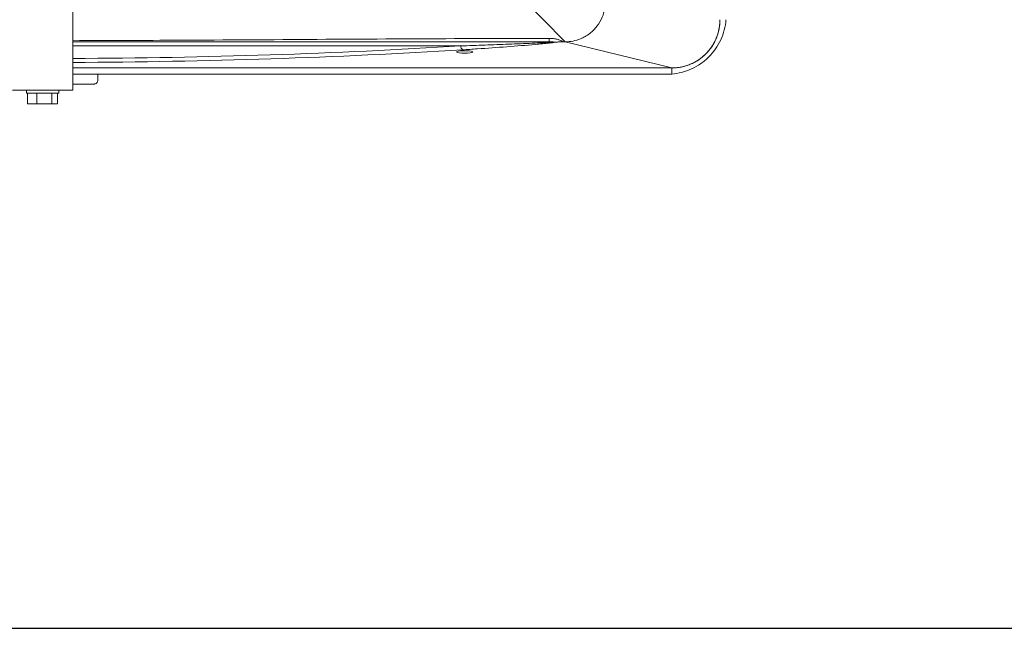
# Model space of a CAD drawing. Header units: millimetres. Extents: x -96593 to 66336, y -23969 to 7139.
# Tile 232 of 256: x -75329 to -75287, y -5306 to -5280. Entities that reach past the tile are written whole.
import ezdxf

# ---------------------------------------------------------------- set-up
doc = ezdxf.new("R2010")
doc.units = ezdxf.units.MM
doc.layers.add('mm_punktwstawienia', color=1, linetype='Continuous', lineweight=50)

# ---------------------------------------------------------------- blocks, each defined once
blk = doc.blocks.new('W_Z_TYLU')
at = {"color": 7, "linetype": 'Continuous', "lineweight": 13}
for p, q in [((315.888, 455.768), (315.888, 448.051)), ((335.201, 450.251), (315.888, 450.251)), ((340.388, 450.451), (340.282, 450.451)), ((345.688, 449.151), (340.388, 450.451)), ((335.466, 450.011), (335.31, 450.011)), ((345.688, 449.151), (315.888, 449.151)), ((317.138, 448.851), (315.888, 448.851)), ((317.138, 448.851), (317.138, 448.551)), ((345.688, 449.151), (345.688, 448.851)), ((316.938, 448.351), (315.888, 448.351)), ((312.888, 448.051), (315.888, 448.051)), ((313.588, 448.051), (313.588, 447.891)), ((315.188, 447.891), (313.588, 447.891)), ((313.643, 447.361), (313.643, 447.891)), ((314.092, 447.361), (314.092, 447.891)), ((314.838, 447.361), (314.838, 447.891)), ((315.133, 447.361), (315.133, 447.891)), ((315.188, 447.891), (315.188, 448.051)), ((314.092, 447.361), (313.643, 447.361)), ((314.838, 447.361), (314.092, 447.361)), ((315.133, 447.361), (314.838, 447.361))]:
    blk.add_line(p, q, dxfattribs=at)
at = {"color": 7, "linetype": 'Continuous', "lineweight": 13, "flags": 128}
blk.add_lwpolyline([(331.93, 459.039), (332.915, 458.039), (333.926, 457.013), (334.961, 455.962), (336.017, 454.89), (337.09, 453.8), (338.179, 452.694), (339.279, 451.577), (340.388, 450.451)], dxfattribs=at)
at = {"color": 7, "linetype": 'Continuous', "lineweight": 13}
for centre, radius, start, end in [((345.688, 451.551), 2.4, 270, 0), ((335.452, 450.231), 0.252, 175.3164, 224.6418), ((315.138, 450.584), 24.445, 359.6898, 0.0903)]:
    blk.add_arc(centre, radius, start, end, dxfattribs=at)
for centre, major_axis, ratio, start_param, end_param in [((314.388, 459.079), (58, 0), 0.16306, 4.738254, 5.079424), ((314.388, 458.882), (58.2, 0), 0.1625, 4.738165, 5.079424), ((335.388, 449.948), (0.4, 0), 0.1625, 1.767228, 7.65755)]:
    blk.add_ellipse(centre, major_axis=major_axis, ratio=ratio, start_param=start_param, end_param=end_param, dxfattribs=at)
for points, knots in [([(342.388, 452.451), (342.388, 452.19), (342.3, 451.749), (342.076, 451.364), (341.966, 451.223)], [0, 0, 0, 0, 0.25, 0.4211761, 0.4211761, 0.4211761, 0.4211761]), ([(341.966, 451.223), (341.915, 451.158), (341.806, 451.034), (341.682, 450.924), (341.616, 450.873)], [0.4211761, 0.4211761, 0.4211761, 0.4211761, 0.5, 0.5788236, 0.5788236, 0.5788236, 0.5788236]), ([(348.388, 451.551), (348.363, 451.207), (348.23, 450.697), (347.877, 450.087), (347.54, 449.688), (347.133, 449.35), (346.683, 449.093), (346.192, 448.919), (345.858, 448.864), (345.688, 448.851)], [0, 0, 0, 0, 0.25, 0.375, 0.5, 0.625, 0.75, 0.875, 1, 1, 1, 1]), ([(348.088, 451.551), (348.088, 451.536), (348.088, 451.504), (348.086, 451.457), (348.084, 451.41), (348.081, 451.363), (348.076, 451.316), (348.071, 451.27), (348.065, 451.223), (348.058, 451.176), (348.051, 451.13), (348.03, 451.022), (347.988, 450.854), (347.909, 450.632), (347.808, 450.418), (347.646, 450.149), (347.396, 449.843), (347.09, 449.593), (346.821, 449.431), (346.608, 449.331), (346.386, 449.251), (346.202, 449.205), (346.063, 449.18), (345.97, 449.167), (345.876, 449.158), (345.782, 449.153), (345.719, 449.152), (345.688, 449.151)], [0, 0, 0, 0, 0.012521, 0.025026, 0.03752, 0.050008, 0.062494, 0.074984, 0.087481, 0.099992, 0.112521, 0.125072, 0.187649, 0.250099, 0.312511, 0.375131, 0.500003, 0.624875, 0.68748, 0.749907, 0.812342, 0.874933, 0.900008, 0.925013, 0.949988, 0.97497, 1, 1, 1, 1]), ([(341.375, 450.712), (341.303, 450.671), (340.994, 450.52), (340.65, 450.451), (340.388, 450.451)], [0.6713046, 0.6713046, 0.6713046, 0.6713046, 0.75, 1, 1, 1, 1]), ([(315.888, 450.509), (317.665, 450.516), (323.996, 450.538), (331.894, 450.608), (338.016, 450.619), (339.584, 450.622)], [0, 0, 0, 0, 0.224989, 0.801476, 1, 1, 1, 1]), ([(339.583, 450.451), (338.015, 450.451), (331.894, 450.451), (323.995, 450.451), (317.665, 450.451), (315.888, 450.451)], [0, 0, 0, 0, 0.1985346, 0.7750456, 1, 1, 1, 1]), ([(335.201, 450.251), (335.602, 450.264), (336.002, 450.277), (336.795, 450.305), (337.189, 450.319), (337.97, 450.349), (338.359, 450.365), (338.934, 450.39), (339.125, 450.399), (339.408, 450.412), (339.502, 450.417), (339.641, 450.425), (339.688, 450.427), (339.779, 450.433), (339.824, 450.435), (339.869, 450.438)], [0, 0, 0, 0, 0.25, 0.25, 0.5, 0.5, 0.75, 0.75, 0.875, 0.875, 0.9375, 0.9375, 0.96875, 0.96875, 1, 1, 1, 1]), ([(339.968, 450.44), (339.949, 450.436), (339.843, 450.416), (339.479, 450.378), (338.685, 450.3), (337.487, 450.204), (336.265, 450.117), (335.521, 450.07), (335.273, 450.054)], [0, 0, 0, 0, 0.01705, 0.0927003, 0.2438059, 0.5463167, 0.8489737, 1, 1, 1, 1]), ([(339.584, 450.622), (339.645, 450.622), (339.706, 450.62), (339.826, 450.609), (339.886, 450.601), (339.975, 450.582), (340.005, 450.575), (340.064, 450.558), (340.093, 450.549), (340.15, 450.527), (340.178, 450.515), (340.218, 450.494), (340.231, 450.486), (340.25, 450.474), (340.257, 450.47), (340.269, 450.461), (340.276, 450.456), (340.282, 450.451)], [0, 0, 0, 0, 0.25, 0.25, 0.5, 0.5, 0.625, 0.625, 0.75, 0.75, 0.875, 0.875, 0.9375, 0.9375, 0.96875, 0.96875, 1, 1, 1, 1]), ([(339.968, 450.44), (339.944, 450.439), (339.912, 450.438), (339.878, 450.438), (339.869, 450.438), (339.869, 450.438)], [0, 0, 0, 0, 0.720229, 0.990553, 1, 1, 1, 1]), ([(340.282, 450.451), (340.198, 450.45), (340.09, 450.448), (339.991, 450.442), (339.968, 450.44)], [0, 0, 0, 0, 0.773303, 1, 1, 1, 1]), ([(316.938, 448.351), (316.954, 448.351), (316.97, 448.353), (317, 448.361), (317.014, 448.366), (317.04, 448.379), (317.052, 448.387), (317.073, 448.404), (317.082, 448.413), (317.107, 448.442), (317.118, 448.463), (317.134, 448.506), (317.138, 448.529), (317.138, 448.551)], [0, 0, 0, 0, 0.125, 0.125, 0.25, 0.25, 0.375, 0.375, 0.5, 0.5, 0.75, 0.75, 1, 1, 1, 1])]:
    blk.add_open_spline(points, degree=3, knots=knots, dxfattribs=at)
for points in [[(341.616, 450.873), (341.54, 450.814), (341.459, 450.76), (341.375, 450.712)], [(339.869, 450.438), (339.774, 450.448), (339.679, 450.451), (339.583, 450.451)], [(345.688, 448.851), (336.234, 448.851), (326.69, 448.851), (317.138, 448.851)]]:
    blk.add_open_spline(points, degree=3, dxfattribs=at)
blk = doc.blocks.new('A$C2E197AD3')
at = {"color": 252, "lineweight": 30}
blk.add_line((949.463, 1855.087), (2737.438, 1855.087), dxfattribs=at)
at = {"color": 252, "lineweight": 13, "xscale": 0.8500000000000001, "yscale": 0.8500000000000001, "zscale": 0.8500000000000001}
blk.add_blockref('W_Z_TYLU', (1233.613, 1496.992), dxfattribs=at)

msp = doc.modelspace()

# ---------------------------------------------------------------- block references
at = {"layer": 'mm_punktwstawienia', "lineweight": 60}
msp.add_blockref('A$C2E197AD3', (-76828.964, -7160.741), dxfattribs=at)

doc.saveas('drawing.dxf')
